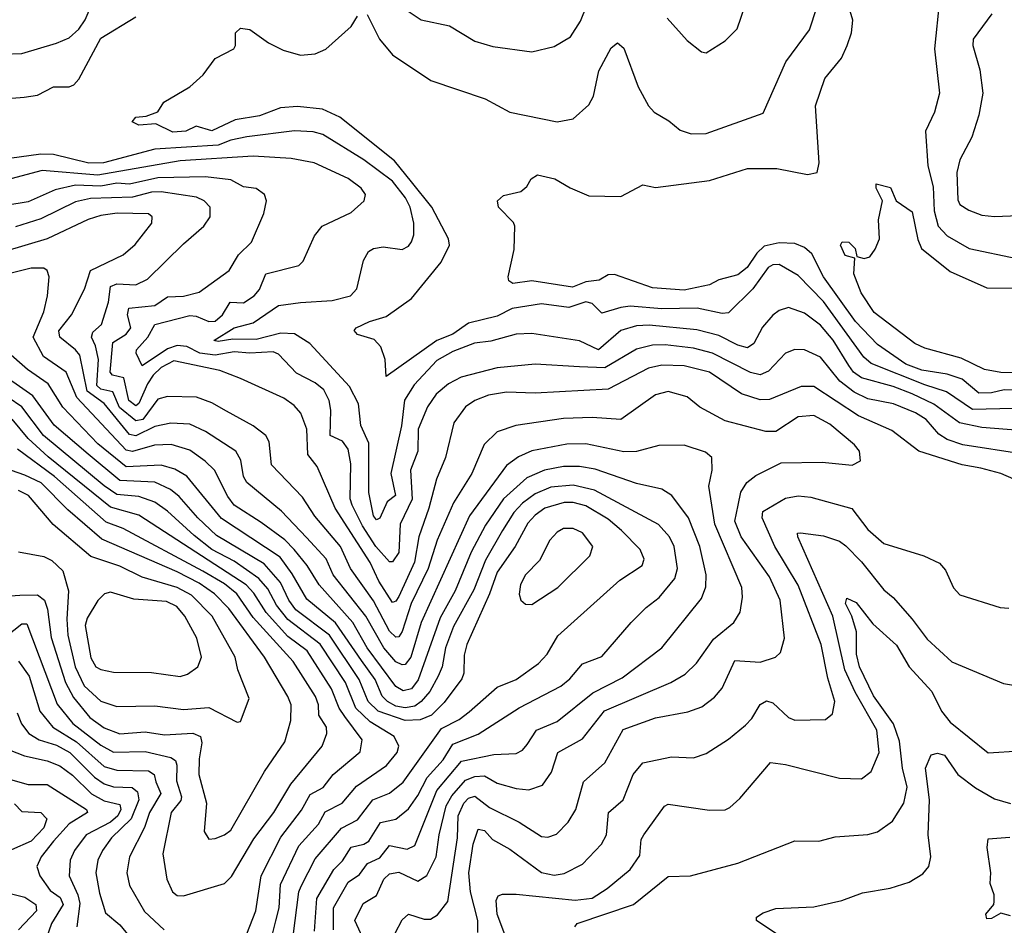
# Model space of a CAD drawing. Extents: x 1443846 to 1577407, y 839182 to 927291.
# Tile 116 of 256: x 1456909 to 1460016, y 887309 to 890167. Entities that reach past the tile are written whole.
import ezdxf

# ---------------------------------------------------------------- set-up
doc = ezdxf.new("R2010")
doc.units = 0

msp = doc.modelspace()

# ---------------------------------------------------------------- linework, layer by layer
at = {"layer": '0CON20XD'}
for points in [[(1456855, 890057.7), (1456915, 890060), (1457025, 890092.2), (1457065, 890110), (1457095, 890136.8), (1457115, 890166.4), (1457161.9, 890275)], [(1459519.7, 890085), (1459533.7, 890125), (1459537.1, 890165), (1459505, 890276.2)], [(1458005, 890183.3), (1458043.9, 890105), (1458085, 890056.2), (1458205.6, 889975), (1458376.9, 889916.9), (1458455, 889875.4), (1458605, 889844.5), (1458655, 889854.4), (1458705, 889898.1), (1458718.9, 889925), (1458736.2, 890005), (1458775, 890078), (1458795, 890093.8), (1458815, 890076.7), (1458860.5, 889955), (1458893.1, 889895), (1458911.1, 889875), (1458957.4, 889847.4), (1458992.3, 889817.7), (1459027, 889807), (1459075, 889807.3), (1459255, 889872), (1459326.2, 890033.8), (1459401.2, 890135), (1459423.9, 890205)], [(1458127.9, 890197.9), (1458175, 890166.4), (1458265, 890147.3), (1458345, 890098.6), (1458402, 890082), (1458525, 890065.5), (1458595, 890082.5), (1458646.9, 890113.1), (1458677.9, 890162.1), (1458698.7, 890211.3)], [(1458951.7, 890171.7), (1459015, 890101.2), (1459060, 890065), (1459075, 890062), (1459135, 890100), (1459172.1, 890137.9), (1459199.1, 890215)], [(1459811, 890229), (1459795.7, 890075), (1459811.2, 889935), (1459795.3, 889875), (1459766.9, 889815), (1459774, 889706), (1459790.8, 889639.2), (1459793.8, 889563.8), (1459807.3, 889515), (1459835.3, 889485), (1459905, 889445.2), (1460055, 889413.2)], [(1456791.6, 889911.6), (1456922.3, 889922.3), (1456965, 889928.2), (1457015, 889954.8), (1457065, 889954.5), (1457079.1, 889960.9), (1457095, 889978.8), (1457165, 890108.5), (1457274.6, 890175.4)], [(1457795, 890055.3), (1457841.3, 890058.7), (1457875, 890073.8), (1457954.2, 890145), (1457975, 890178)], [(1459975.7, 890185), (1459917.5, 890105), (1459916.4, 890085), (1459938.5, 890008.5), (1459947.5, 889935), (1459935.4, 889865), (1459913.5, 889796.5), (1459875.7, 889724.3), (1459865.8, 889685), (1459868.5, 889598.5), (1459875, 889583.5), (1459904.1, 889565.9), (1459945, 889550), (1459985, 889545.4), (1460235, 889556.2)], [(1460045, 888939.7), (1459915, 888937.1), (1459833, 888993), (1459764.3, 889014.3), (1459595, 889081.7), (1459572, 889102), (1459445, 889277.1), (1459365, 889359.7), (1459305, 889394), (1459285, 889393.3), (1459270.9, 889385), (1459222.5, 889317.5), (1459145, 889241.8), (1459125, 889240.2), (1459046.6, 889256.6), (1458935, 889254.1), (1458835, 889262.5), (1458805, 889258.5), (1458745, 889241.3), (1458715, 889270.9), (1458695, 889276.6), (1458641.4, 889258.6), (1458555, 889270.5), (1458462.1, 889255), (1458415, 889231.2), (1458325, 889209.2), (1458275, 889174.7), (1458225, 889154.2), (1458065, 889041.2), (1458061.5, 889095), (1458048.5, 889135), (1458027.4, 889157.4), (1457975, 889173.5), (1457963.6, 889186.4), (1457970, 889195), (1458012.9, 889215), (1458065, 889230), (1458145, 889286.7), (1458238.3, 889401.7), (1458264.7, 889455), (1458262, 889475), (1458209.2, 889575), (1458144.4, 889655), (1458091.6, 889721.6), (1457919.3, 889859.3), (1457864.6, 889884.6), (1457785, 889892.6), (1457731.7, 889888.3), (1457665, 889863.5), (1457589, 889851), (1457515, 889816.1), (1457465, 889831.2), (1457432.5, 889815), (1457391.5, 889811.5), (1457337.8, 889837.8), (1457285, 889834.4), (1457264, 889844), (1457275, 889858.9), (1457307.6, 889862.4), (1457345, 889876.2), (1457363.2, 889906.8), (1457445.5, 889954.5), (1457487.4, 889992.6), (1457525, 890044), (1457583.8, 890075), (1457590, 890085), (1457590, 890125), (1457605, 890140), (1457635, 890135.6), (1457693.8, 890093.8), (1457740.1, 890070.1), (1457795, 890055.3)], [(1460095, 888998.3), (1460015, 888999.4), (1459975, 888989.3), (1459935, 888988), (1459882.3, 889032.3), (1459835, 889048.2), (1459755, 889061.4), (1459705, 889080), (1459615, 889142), (1459546.2, 889215), (1459445.5, 889355), (1459407.9, 889427.9), (1459385, 889448), (1459355, 889460.5), (1459305, 889462.4), (1459258, 889452), (1459235, 889430.5), (1459203.8, 889385), (1459175, 889361.8), (1459115, 889345.5), (1459085, 889329.7), (1459005, 889313.4), (1458905, 889320.9), (1458785, 889363.2), (1458765, 889362.1), (1458736.9, 889345), (1458695, 889339.7), (1458653.3, 889323.3), (1458525, 889343.2), (1458465, 889334.4), (1458452.4, 889342.4), (1458450, 889355), (1458468.8, 889441.2), (1458470.6, 889515), (1458466.5, 889526.5), (1458419.2, 889575), (1458415.8, 889595), (1458435, 889612), (1458490, 889625), (1458509.3, 889640.7), (1458522.5, 889665), (1458542.5, 889677.5), (1458597.5, 889665), (1458645.8, 889635.8), (1458705, 889611.2), (1458805, 889609.2), (1458875, 889646), (1458915, 889637.5), (1459085, 889659.2), (1459205, 889697.1), (1459297.7, 889697.7), (1459395, 889677.8), (1459425, 889684.5), (1459431.1, 889715), (1459420.2, 889895), (1459449.3, 889980.7), (1459501.3, 890045), (1459519.7, 890085)], [(1460065, 888870.2), (1459945, 888880.5), (1459874.4, 888894.4), (1459793.2, 888953.2), (1459725, 888986), (1459665, 889009.5), (1459565, 889036.3), (1459539.5, 889055), (1459524.7, 889075.3), (1459475, 889155.2), (1459435, 889202.5), (1459385, 889241.1), (1459335, 889258.2), (1459305, 889249.3), (1459285, 889234.6), (1459252.9, 889197.1), (1459224.8, 889145.2), (1459205, 889131.8), (1459175, 889139.3), (1459115, 889169.8), (1459045, 889187.7), (1458895, 889202.8), (1458855, 889200.3), (1458805, 889185.6), (1458735, 889124.8), (1458675, 889153.8), (1458525, 889177), (1458475.7, 889174.3), (1458395, 889152.5), (1458344, 889146), (1458275, 889120), (1458225, 889091.4), (1458153.4, 889015), (1458123.3, 888966.7), (1458113.1, 888885), (1458079.9, 888735), (1458094.2, 888665.8), (1458068.2, 888645), (1458045, 888594.4), (1458035, 888588.9), (1458025, 888601.4), (1458010, 888675), (1458010.4, 888830.4), (1457985, 888886.2), (1457977.7, 888955), (1457949, 889009), (1457824.1, 889145), (1457775.4, 889175.4), (1457732.5, 889177.5), (1457655, 889157.6), (1457581.2, 889158.8), (1457535, 889151.2), (1457520.8, 889155), (1457585, 889194), (1457645, 889210.2), (1457725, 889265.2), (1457795.1, 889274.9), (1457895, 889281.1), (1457952.5, 889295), (1457972.6, 889317.4), (1457993.4, 889406.6), (1458009.4, 889435), (1458025.3, 889444.7), (1458055, 889450), (1458115, 889441.4), (1458135, 889452.5), (1458145, 889466.2), (1458151.8, 889488.2), (1458152.4, 889525), (1458140.4, 889575), (1458125.5, 889605), (1458085, 889657.1), (1457995, 889724.4), (1457865, 889804.3), (1457835, 889812.9), (1457776.1, 889816.1), (1457625, 889796.9), (1457575, 889786.5), (1457535, 889770.5), (1457335, 889757.9), (1457172.7, 889715), (1457126.3, 889713.7), (1457015, 889741.5), (1456975, 889742.6), (1456845, 889724.6)], [(1460075, 888795.9), (1459885, 888825.8), (1459835, 888841.8), (1459808.9, 888858.9), (1459768.9, 888905), (1459735, 888926.2), (1459665.5, 888955), (1459585, 888970.8), (1459541.4, 888991.4), (1459496.2, 889026.2), (1459435, 889101.9), (1459385, 889125.3), (1459355, 889125.9), (1459325, 889114.6), (1459271.7, 889058.3), (1459245, 889046.6), (1459215, 889053.4), (1459094.5, 889115), (1459035, 889130.4), (1458945, 889140.6), (1458905, 889139.7), (1458855, 889127.5), (1458755, 889068.6), (1458675, 889071.3), (1458535, 889079.8), (1458415, 889068.8), (1458301.3, 889038.6), (1458261.9, 889018.1), (1458222.9, 888985), (1458195.7, 888945), (1458166.1, 888875), (1458164.8, 888805), (1458142.1, 888745), (1458146.6, 888653.4), (1458109.1, 888575), (1458105, 888486), (1458085, 888456.2), (1458075, 888456.2), (1458032.4, 888505), (1457989.9, 888569.9), (1457957.5, 888635), (1457951.9, 888655), (1457953.1, 888765), (1457945, 888811.4), (1457927.2, 888837.2), (1457888.1, 888855), (1457890.6, 888935), (1457885.5, 888965.5), (1457868.4, 888998.4), (1457841.2, 889021.2), (1457781.9, 889051.9), (1457725, 889111.3), (1457708.4, 889118.4), (1457635, 889114.6), (1457585, 889118.9), (1457525, 889108.6), (1457476.9, 889115), (1457436.1, 889136.1), (1457405, 889138.4), (1457375, 889128.2), (1457295, 889074.6), (1457275.7, 889115), (1457277.2, 889125), (1457312.4, 889165), (1457334.6, 889205.4), (1457445, 889233.7), (1457465, 889231.7), (1457505, 889214), (1457525, 889216), (1457548.1, 889235), (1457572.7, 889275), (1457615, 889273.5), (1457648.4, 889295), (1457665.6, 889315), (1457685.6, 889365), (1457789.1, 889390.9), (1457803.1, 889405), (1457838.9, 889485), (1457863.1, 889515), (1457955, 889558.9), (1457995.8, 889595), (1458000, 889615), (1457985.6, 889635), (1457945, 889665.3), (1457838, 889715), (1457765, 889728.6), (1457645, 889736), (1457415, 889721.3), (1457155, 889676.6), (1456979, 889691), (1456785, 889639.2)], [(1460118.1, 888685), (1460004.8, 888734.8), (1459941.7, 888751.7), (1459882.3, 888762.3), (1459745.5, 888805.5), (1459660.5, 888870.5), (1459555, 888917), (1459415, 889008.9), (1459375, 889009.8), (1459275, 888968), (1459245, 888967.5), (1459186.5, 888986.5), (1459085, 889054.8), (1459005.1, 889075.1), (1458935, 889076.2), (1458892.7, 889067.3), (1458765, 889001.5), (1458535, 888988.4), (1458445, 888991.7), (1458388.4, 888981.6), (1458345, 888965.3), (1458315, 888945.3), (1458278.2, 888895), (1458251.9, 888785), (1458223.5, 888716.5), (1458199.7, 888625), (1458167.6, 888535), (1458154.3, 888455), (1458105, 888347.2), (1458095, 888331.9), (1458085, 888328.1), (1458041.5, 888395), (1458015, 888454.2), (1457903.8, 888625), (1457846.9, 888756.9), (1457817.8, 888795), (1457814.3, 888874.3), (1457795.5, 888925.5), (1457775, 888949.1), (1457742.4, 888972.4), (1457605, 889034.7), (1457539.7, 889059.7), (1457395, 889090), (1457355, 889069.1), (1457329.8, 889045), (1457311.8, 889018.2), (1457285, 888955.7), (1457275, 888948.3), (1457253, 888965), (1457237.2, 889037.2), (1457201.2, 889045), (1457194.2, 889054.2), (1457202, 889148), (1457245, 889174), (1457259.6, 889195), (1457248.4, 889235), (1457253.1, 889256.9), (1457335.1, 889264.9), (1457375, 889292.4), (1457425, 889294.4), (1457475, 889307.5), (1457569.5, 889375), (1457598.7, 889425), (1457639.6, 889465), (1457679.1, 889555), (1457687.5, 889595), (1457680.6, 889615), (1457655, 889633.8), (1457615, 889639.5), (1457575, 889661.6), (1457495, 889671.3), (1457345, 889667.4), (1457255, 889647.4), (1457215, 889650.5), (1457165, 889641.7), (1457085, 889645.1), (1457020, 889630), (1456935, 889592.1), (1456865, 889580)], [(1460115, 889051.7), (1460005, 889053.2), (1459952.9, 889062.9), (1459879.3, 889099.3), (1459765, 889130), (1459733.1, 889145), (1459605, 889242.9), (1459563.5, 889305), (1459541.2, 889365), (1459543.8, 889413.8), (1459513.1, 889423.1), (1459498.9, 889455), (1459504.4, 889465.6), (1459525, 889464.5), (1459544.4, 889445), (1459550, 889420), (1459573, 889413), (1459591.7, 889418.3), (1459607.6, 889442.4), (1459621.4, 889475), (1459618.8, 889535), (1459631.4, 889595), (1459611.4, 889635), (1459611.2, 889648.8), (1459656.8, 889636.8), (1459674, 889595), (1459725, 889560), (1459742.9, 889472.9), (1459754.6, 889444.6), (1459845, 889372.2), (1459960.7, 889320.7), (1460155, 889318.2)], [(1457561.5, 888931.5), (1457515, 888958.1), (1457466, 888976), (1457375, 888977.5), (1457345, 888969.1), (1457296.7, 888905), (1457275, 888901), (1457223.4, 888943.4), (1457203, 888993), (1457165, 889000.8), (1457152.3, 889012.3), (1457157.7, 889095), (1457148, 889138), (1457134.8, 889165), (1457139.1, 889180.9), (1457166.8, 889205), (1457189.3, 889275), (1457195, 889325.3), (1457215, 889333.2), (1457275, 889330.2), (1457312.1, 889347.9), (1457425, 889460), (1457489.5, 889515), (1457509.1, 889545), (1457510, 889575), (1457490.5, 889595), (1457466.4, 889606.4), (1457355, 889623.6), (1457325, 889622.1), (1457265, 889606.3), (1457132.1, 889602.1), (1457085, 889592.5), (1456975, 889538.2), (1456895, 889513.5)], [(1458003, 887245), (1457965.7, 887325), (1457992, 887378), (1458035, 887403.9), (1458057.9, 887455), (1458075, 887471.7), (1458105, 887477.5), (1458165, 887448.4), (1458193.4, 887466.6), (1458222.4, 887525), (1458231.9, 887595), (1458254.1, 887685.9), (1458271.7, 887718.3), (1458315, 887767.7), (1458345, 887779), (1458375, 887780.5), (1458415, 887757.8), (1458475, 887740.5), (1458515, 887736.5), (1458558.5, 887751.5), (1458587.2, 887792.8), (1458606.5, 887855), (1458685, 887898), (1458753.6, 887986.4), (1458963.1, 888075), (1459008, 888102), (1459043.8, 888136.2), (1459098.3, 888211.7), (1459162.5, 888265), (1459182.1, 888297.9), (1459189.7, 888345), (1459186.8, 888375), (1459101.9, 888575), (1459083.6, 888695), (1459093.5, 888745), (1459092.9, 888785), (1459072.4, 888802.4), (1459005, 888824), (1458925, 888822.9), (1458854.6, 888804.6), (1458815, 888803.4), (1458695, 888828.1), (1458635, 888827.9), (1458525, 888806.5), (1458482.3, 888787.7), (1458445, 888760), (1458328.2, 888601.8), (1458174.9, 888265), (1458142.8, 888155), (1458125, 888132.7), (1458115, 888131), (1458095, 888140.4), (1458057.6, 888185), (1458000.6, 888285), (1457897.7, 888415), (1457875.8, 888465.8), (1457813.3, 888533.3), (1457735, 888616.2), (1457625, 888706.8), (1457614.3, 888725), (1457606.7, 888776.7), (1457590.3, 888805), (1457495, 888867.6), (1457445, 888890.6), (1457385, 888893.8), (1457335, 888883.7), (1457275, 888853.5), (1457255, 888858.3), (1457175, 888955.5), (1457122, 888995), (1457098.1, 889108.1), (1457085, 889125.6), (1457034.8, 889165), (1457031.6, 889185), (1457072.2, 889235), (1457113.2, 889316.8), (1457132.2, 889375), (1457234.8, 889425.2), (1457273, 889457), (1457325.4, 889525), (1457326.5, 889545), (1457314.6, 889554.6), (1457215.8, 889555.8), (1457165, 889549.3), (1457125, 889536.3), (1456995.1, 889474.9), (1456865, 889435.9)], [(1457898.5, 887295), (1457898.8, 887365), (1457945, 887445.2), (1457980.6, 887469.4), (1458005.8, 887504.2), (1458045, 887522.4), (1458075, 887561.2), (1458130.8, 887549.2), (1458155, 887561.1), (1458225.1, 887734.9), (1458302.9, 887827.1), (1458405, 887848.4), (1458475, 887851.5), (1458495, 887861.8), (1458509.9, 887880.1), (1458539.6, 887925), (1458605, 887952.9), (1458717.6, 888042.4), (1458809.7, 888090.3), (1458934.6, 888185), (1459059.7, 888340.3), (1459073.2, 888376.8), (1459074.3, 888415), (1459055.2, 888505), (1459019.3, 888595), (1458966.9, 888665), (1458935, 888685.3), (1458855, 888703.3), (1458725, 888748.4), (1458675, 888757.2), (1458625, 888757.2), (1458565, 888745.9), (1458509.1, 888720.9), (1458434.9, 888655.1), (1458378, 888572), (1458333.5, 888486.5), (1458283, 888365), (1458235, 888280), (1458165.8, 888084.2), (1458145, 888056), (1458118.8, 888048.8), (1458095, 888062.5), (1458005.4, 888185), (1457959.9, 888265), (1457853.7, 888383.7), (1457815.5, 888445), (1457775.1, 888495.1), (1457745.1, 888525.1), (1457670.3, 888580.3), (1457585.1, 888635.1), (1457565, 888662.5), (1457523.8, 888745), (1457494.1, 888774.1), (1457445, 888809), (1457386.4, 888826.4), (1457334.4, 888824.4), (1457265, 888804.6), (1457245, 888808.5), (1457089.1, 888975), (1457055, 889054.7), (1456984.2, 889104.2), (1456950.7, 889165), (1456984.3, 889245), (1456996.3, 889295), (1457002.1, 889355), (1456995.6, 889375), (1456985, 889382.7), (1456945, 889383.2), (1456865, 889362.9)], [(1457839, 887291), (1457845.9, 887394.1), (1457900, 887485), (1457927, 887513), (1457955, 887556.1), (1457995, 887565.6), (1458010, 887575), (1458046.7, 887633.3), (1458095, 887644.7), (1458135, 887677.1), (1458165, 887719.2), (1458193.9, 887776.1), (1458245, 887831.3), (1458275, 887880.4), (1458355, 887912.8), (1458484.2, 887995.8), (1458615.7, 888064.3), (1458645, 888086.7), (1458685, 888134.6), (1458745, 888157.1), (1458837.9, 888265), (1458885, 888312), (1458926.7, 888343.3), (1458976.3, 888403.7), (1458984.3, 888435), (1458973.5, 888505), (1458959.5, 888535), (1458924.5, 888574.5), (1458722.3, 888682.3), (1458655, 888698.3), (1458585, 888692.2), (1458535, 888671), (1458495, 888641.4), (1458468.1, 888611.9), (1458432.2, 888555), (1458378.5, 888461.5), (1458341.8, 888368.2), (1458277.8, 888252.2), (1458252, 888185), (1458241.6, 888125), (1458229.2, 888095), (1458202.9, 888047.1), (1458175.2, 888015), (1458155, 888001.3), (1458125, 887995.1), (1458095, 888000.3), (1458069, 888015), (1458052.3, 888032.3), (1458029.8, 888085), (1457987.1, 888145), (1457905, 888263.9), (1457815, 888338.1), (1457768.8, 888418.8), (1457730.4, 888470.4), (1457545, 888592.8), (1457436.4, 888726.4), (1457398.5, 888748.5), (1457355, 888761.4), (1457245, 888755.7), (1457155, 888828.1), (1457045, 888943.8), (1456998.1, 889018.1), (1456933.5, 889063.5), (1456865, 889122.7)], [(1457771.7, 887275), (1457789.5, 887415), (1457797, 887433), (1457841, 887519), (1457924.2, 887615.8), (1457975, 887641.9), (1458023.2, 887705), (1458075, 887726.1), (1458118.7, 887761.3), (1458239.4, 887930.6), (1458295, 887959.1), (1458326.9, 887983.1), (1458415, 888060.8), (1458475, 888085.3), (1458545.4, 888135), (1458572.5, 888165), (1458607, 888223), (1458802.1, 888397.9), (1458872.5, 888445), (1458878.9, 888465), (1458866.1, 888495), (1458807.5, 888555), (1458765, 888590.4), (1458695, 888633.2), (1458655, 888643.6), (1458626.3, 888643.7), (1458565.4, 888625), (1458535, 888603.9), (1458512.1, 888577.9), (1458472.2, 888505), (1458415, 888423.5), (1458391.3, 888355), (1458319.3, 888195), (1458311.5, 888161.5), (1458310.3, 888105), (1458303.4, 888086.6), (1458247.8, 888012.2), (1458207.8, 887972.2), (1458172.2, 887957.8), (1458125, 887956), (1458039.5, 887985), (1458008, 888015), (1457979.9, 888085), (1457885.9, 888225), (1457779.5, 888305), (1457757.8, 888335), (1457731.1, 888391.1), (1457679.8, 888449.8), (1457529.8, 888539.8), (1457470.6, 888595), (1457412, 888662), (1457384, 888684), (1457335, 888707.1), (1457225, 888713.2), (1457124.2, 888795.8), (1457017.6, 888887.6), (1456950.4, 888980.4), (1456819.9, 889069.9)], [(1458093.1, 887285), (1458115, 887326.9), (1458135, 887344.6), (1458185, 887328.7), (1458205, 887328.5), (1458227.3, 887342.7), (1458260, 887385), (1458290.2, 887585), (1458292.1, 887655), (1458309.6, 887695), (1458325, 887710), (1458345, 887716.8), (1458391.5, 887681.5), (1458484.6, 887634.6), (1458555, 887590), (1458575, 887587.6), (1458602.7, 887597.3), (1458639.2, 887635), (1458663.9, 887675), (1458688, 887762), (1458755, 887821.5), (1458812.4, 887927.6), (1458915, 887964.2), (1459017.3, 887982.7), (1459061.2, 887998.8), (1459100.6, 888029.4), (1459125, 888057.3), (1459165.6, 888144.4), (1459245, 888140), (1459293.8, 888155), (1459309.6, 888170.4), (1459322.3, 888215), (1459307.8, 888335), (1459275, 888408.5), (1459185.7, 888535), (1459164.9, 888585), (1459176.1, 888635), (1459184, 888676), (1459203, 888707), (1459231, 888729), (1459311.5, 888768.5), (1459440.9, 888770.9), (1459535, 888761.2), (1459561.4, 888775), (1459558.2, 888805), (1459542.5, 888825), (1459465, 888890.9), (1459415, 888917.6), (1459365, 888913.3), (1459295, 888867.9), (1459263.1, 888866.9), (1459135, 888900.7), (1459055, 888944.6), (1459015, 888977.1), (1458955, 888993.8), (1458915, 888983.6), (1458805.3, 888904.8), (1458715, 888911.1), (1458625, 888908.4), (1458473.9, 888886.1), (1458415, 888866.2), (1458374, 888826), (1458335, 888734.6), (1458277.6, 888642.4), (1458226.1, 888525), (1458197.6, 888435), (1458144.1, 888325), (1458115, 888236.9), (1458105, 888220), (1458095, 888218.9), (1458075, 888237.7), (1458025, 888333), (1457952.1, 888435), (1457920.8, 888505), (1457839.9, 888599.9), (1457800.6, 888660.6), (1457702.7, 888762.7), (1457695.3, 888835), (1457684.8, 888854.8), (1457645.7, 888885.7), (1457561.5, 888931.5)], [(1457702.1, 887265), (1457716.5, 887323.5), (1457727, 887365), (1457731.5, 887438.5), (1457789.9, 887560.1), (1457851.3, 887628.7), (1457872.8, 887667.2), (1457925.9, 887695), (1457971.3, 887748.7), (1458066.2, 887813.8), (1458099.5, 887855), (1458105.3, 887875), (1458089.7, 887905), (1458015, 887951.4), (1457969.6, 887995), (1457937, 888075), (1457856.7, 888196.7), (1457755, 888274.6), (1457719.4, 888319.4), (1457691.3, 888371.3), (1457663.4, 888403.4), (1457585, 888458.2), (1457515, 888495.4), (1457459.4, 888539.4), (1457375, 888615.6), (1457334.5, 888644.5), (1457285, 888662.4), (1457215, 888668.4), (1457175, 888695.7), (1456984.2, 888855), (1456914.9, 888944.9), (1456872.2, 888975)], [(1457625, 887282.9), (1457653.8, 887355), (1457670.7, 887465), (1457732.3, 887587.7), (1457797.4, 887672.6), (1457825, 887722.3), (1457865.7, 887744.3), (1457897.9, 887785), (1457983.3, 887856.7), (1457988.9, 887895), (1457935, 887967.9), (1457916.2, 887995), (1457893, 888055), (1457815.2, 888175), (1457755, 888221), (1457686.5, 888296.5), (1457647.8, 888357.8), (1457623.7, 888383.7), (1457285, 888603.1), (1457195, 888628.8), (1456997.9, 888787.9), (1456935.4, 888845), (1456885, 888906.8)], [(1456865, 888220.2), (1456915, 888261.1), (1456930.7, 888260.7), (1457027.2, 888007.2), (1457076.5, 887946.5), (1457165, 887877.6), (1457205, 887855.5), (1457305, 887857.4), (1457385, 887838.7), (1457399.8, 887829.8), (1457404.8, 887815), (1457403.9, 887765), (1457419.4, 887715), (1457416.7, 887703.3), (1457386.8, 887665), (1457360.3, 887535), (1457372.8, 887455), (1457390.9, 887415), (1457405, 887403.9), (1457425, 887402.4), (1457555, 887441.5), (1457576.8, 887463.2), (1457647.9, 887582.1), (1457710.6, 887665), (1457764.3, 887755), (1457862.9, 887875), (1457878.2, 887915), (1457877.1, 887935), (1457852.2, 887972.2), (1457851.3, 888005), (1457841.7, 888031.7), (1457771.3, 888141.3), (1457645, 888280.2), (1457593.6, 888355), (1457555, 888386.5), (1457487, 888427), (1457235, 888561.6), (1457181.5, 888581.5), (1457018.3, 888725), (1456901.5, 888811.5)], [(1457505, 887581.4), (1457525, 887583.6), (1457555, 887594.6), (1457575, 887609.6), (1457681, 887795), (1457745, 887888.6), (1457764.1, 887955.9), (1457765.3, 888004.7), (1457755, 888031.5), (1457681.5, 888155), (1457568.7, 888308.7), (1457523, 888355), (1457475, 888389.2), (1457405, 888425.1), (1457167.3, 888527.3), (1457060.2, 888620.2), (1456976.3, 888705), (1456925, 888729.2), (1456862.1, 888752.1)], [(1457595, 887950.8), (1457605, 887952), (1457632.3, 888025), (1457597.3, 888115), (1457588.6, 888155), (1457515.6, 888285), (1457451.1, 888351.1), (1457405, 888375.6), (1457295, 888408), (1457225, 888442.6), (1457133.4, 888473.4), (1457014.5, 888574.5), (1456936, 888666), (1456905, 888681.2)], [(1458353.8, 887286.2), (1458353.9, 887325), (1458331.1, 887415), (1458326.2, 887475), (1458339.1, 887565), (1458355, 887612.2), (1458375, 887608), (1458400.5, 887580.5), (1458455, 887550), (1458555, 887476.5), (1458595, 887467.4), (1458626.8, 887473.2), (1458685, 887502.5), (1458744.6, 887565), (1458760, 887595), (1458766.2, 887665), (1458812.7, 887705), (1458844.7, 887785), (1458875, 887822.1), (1458965, 887840.8), (1459035, 887837.3), (1459075, 887851.8), (1459145, 887896.5), (1459199, 887941), (1459218.6, 887961.4), (1459245, 888005.7), (1459265, 888017.8), (1459285, 888011.8), (1459335, 887965.5), (1459355, 887956.4), (1459451.5, 887958.5), (1459473.9, 887976.1), (1459480.4, 888015), (1459458.8, 888088.8), (1459438.1, 888195), (1459365, 888382.5), (1459291.6, 888505), (1459251.9, 888595), (1459253.3, 888615), (1459325, 888656.9), (1459365, 888664.2), (1459405, 888660.5), (1459534.3, 888624.3), (1459585, 888558.2), (1459635, 888513.8), (1459762, 888475), (1459811.5, 888451.5), (1459830.4, 888430.4), (1459855, 888374.2), (1459875, 888352.2), (1460002.4, 888312.4), (1460029.7, 888310.3)], [(1458525, 888321.5), (1458606.2, 888375), (1458707.9, 888475), (1458716.8, 888505), (1458685, 888548), (1458655, 888561.4), (1458625, 888560.9), (1458605, 888550), (1458581.2, 888525), (1458549.2, 888460.8), (1458505, 888415.5), (1458489.1, 888385), (1458484.6, 888354.6), (1458489.4, 888335), (1458505, 888322.9), (1458525, 888321.5)], [(1458460.3, 887225), (1458415.3, 887345), (1458412.4, 887387.6), (1458417.9, 887402.1), (1458432.1, 887407.9), (1458475, 887407.2), (1458661.7, 887388.3), (1458715, 887395.2), (1458762.5, 887425), (1458835.3, 887485), (1458865, 887529.2), (1458869.7, 887580.3), (1458878.2, 887595), (1458943.5, 887685), (1458955, 887691.8), (1459085, 887672.7), (1459135, 887673.3), (1459149.4, 887680.6), (1459180.9, 887709.1), (1459277.3, 887822.7), (1459325, 887816.7), (1459495, 887773.5), (1459565, 887771.8), (1459595.3, 887795), (1459620.7, 887855), (1459613.5, 887925), (1459544.9, 888045), (1459512.2, 888115), (1459474.8, 888285), (1459363.6, 888535), (1459363.3, 888546.7), (1459372.1, 888547.9), (1459445, 888537.8), (1459495, 888520.9), (1459515, 888506.6), (1459565, 888456.6), (1459635, 888368.2), (1459665, 888343.5), (1459725.2, 888275.2), (1459772.6, 888212.6), (1459850.3, 888140.3), (1460012.6, 888072.6), (1460045, 888067.1)], [(1456905, 888487.8), (1456985, 888473.1), (1457010.3, 888460.3), (1457045, 888427.8), (1457063.1, 888365), (1457057, 888275), (1457060.3, 888225), (1457083.9, 888125), (1457112.2, 888065), (1457165, 888016.5), (1457215, 887999.5), (1457335, 888002.1), (1457425, 887990), (1457505, 887996.8), (1457595, 887950.8)], [(1456865, 888347.9), (1456909.1, 888350.9), (1456965, 888351.9), (1456987.1, 888335), (1456996.6, 888306.6), (1457007.5, 888217.5), (1457052.8, 888075), (1457078.2, 888028.2), (1457130.4, 887965), (1457175, 887932.7), (1457225, 887913.9), (1457305, 887919.5), (1457365, 887910.4), (1457455, 887915.9), (1457478.7, 887905), (1457483.4, 887885), (1457474.4, 887834.4), (1457474.3, 887785), (1457498.2, 887695), (1457491.2, 887605), (1457505, 887581.4)], [(1457415, 888094.7), (1457437.9, 888102.1), (1457470.5, 888125), (1457482, 888155), (1457467.8, 888215), (1457430, 888285), (1457404.9, 888314.9), (1457371.3, 888331.3), (1457268.8, 888338.8), (1457195, 888360), (1457176, 888355), (1457155, 888334.4), (1457121.4, 888278.6), (1457114.8, 888255), (1457133.1, 888153.1), (1457148.8, 888125), (1457165, 888116), (1457205, 888108.5), (1457325, 888106.8), (1457415, 888094.7)], [(1458660, 887305), (1458667.5, 887315), (1458845.2, 887374.8), (1458955, 887463.3), (1459025, 887465.4), (1459174.7, 887505.3), (1459355, 887575.8), (1459430, 887575), (1459482, 887588), (1459585, 887595.4), (1459615, 887604.5), (1459662.4, 887637.6), (1459698.2, 887695), (1459709.3, 887745), (1459694.6, 887805.4), (1459685, 887890.5), (1459666.1, 887945), (1459603.2, 888033.2), (1459558.2, 888125), (1459549.5, 888165), (1459549.2, 888235), (1459534.3, 888285), (1459514.5, 888325), (1459518.3, 888341.7), (1459548, 888328), (1459600.3, 888260.3), (1459675, 888193.7), (1459715.2, 888125), (1459787, 888047), (1459817, 887985), (1459845, 887950.3), (1459965, 887853.1), (1460065, 887859.6)], [(1456905, 888142.5), (1456938.6, 888095), (1456972.6, 887985), (1457013.2, 887935), (1457088.3, 887888.3), (1457175, 887810.5), (1457215, 887798.9), (1457315, 887796.8), (1457332.4, 887785), (1457337.8, 887762.2), (1457354, 887725), (1457318.4, 887665), (1457302.4, 887617.6), (1457255.3, 887525), (1457247.1, 887475), (1457254.7, 887435), (1457302.9, 887352.9), (1457364.8, 887294.8)], [(1456900.1, 887980.1), (1456914.6, 887944.6), (1456937.9, 887915), (1456970.4, 887895), (1457025, 887877.4), (1457067.1, 887855), (1457145, 887776.7), (1457175, 887756.2), (1457205, 887746.3), (1457263.9, 887743.9), (1457280.4, 887730.4), (1457284.3, 887705), (1457259.9, 887645), (1457198.5, 887585), (1457169.7, 887545), (1457154.8, 887515), (1457148.9, 887475), (1457160.3, 887410.3), (1457179.2, 887349.2), (1457225, 887310.8), (1457305, 887213.3)], [(1456875, 887863.2), (1456923.6, 887843.6), (1456995, 887828.4), (1457035, 887813), (1457075, 887783.1), (1457135, 887724.3), (1457175, 887702.5), (1457225, 887690.9), (1457227.7, 887675), (1457218.6, 887655), (1457195, 887635.1), (1457118.6, 887595), (1457081, 887545), (1457067.4, 887515), (1457064.3, 887465), (1457092.3, 887405), (1457098.4, 887378.4), (1457088.5, 887305)], [(1459295, 887283.8), (1459233.8, 887325), (1459234, 887335), (1459255, 887349.2), (1459295, 887362), (1459415, 887367.5), (1459502.6, 887387.4), (1459568, 887412), (1459655, 887426.5), (1459715.6, 887445), (1459758.1, 887471.9), (1459776.9, 887495), (1459783.2, 887525), (1459775.3, 887595.3), (1459779.6, 887705), (1459766.4, 887805), (1459785, 887847.5), (1459805, 887852.8), (1459826.4, 887846.4), (1459869.1, 887785), (1459925, 887743.2), (1459985, 887708.4), (1460035, 887694.2)], [(1456865, 887773.7), (1456935, 887754), (1456995, 887753.9), (1457119.6, 887675), (1457122.9, 887665), (1457065, 887629.2), (1457015.6, 887575), (1456976.2, 887525), (1456962.8, 887495), (1456972.4, 887465), (1457005, 887419), (1457036.7, 887396.7), (1457046.2, 887375), (1457008.7, 887315), (1456976.9, 887225)], [(1456892.6, 887692.6), (1456915, 887668), (1456975, 887665.8), (1456994.7, 887645), (1456985, 887617.2), (1456945, 887575.2), (1456882.4, 887547.6)], [(1460035, 887338.8), (1460005, 887347.5), (1459975, 887331.2), (1459960, 887330), (1459957.5, 887345), (1459982.5, 887375), (1459983.3, 887385), (1459983.3, 887405), (1459971.2, 887441.2), (1459973.1, 887475), (1459961.2, 887555), (1459965, 887582.5), (1460032.8, 887587.3)], [(1456823.2, 887423.2), (1456925, 887398.4), (1456959.7, 887375), (1456961.4, 887355), (1456904.7, 887295)]]:
    msp.add_lwpolyline(points, dxfattribs=at)

doc.saveas('drawing.dxf')
